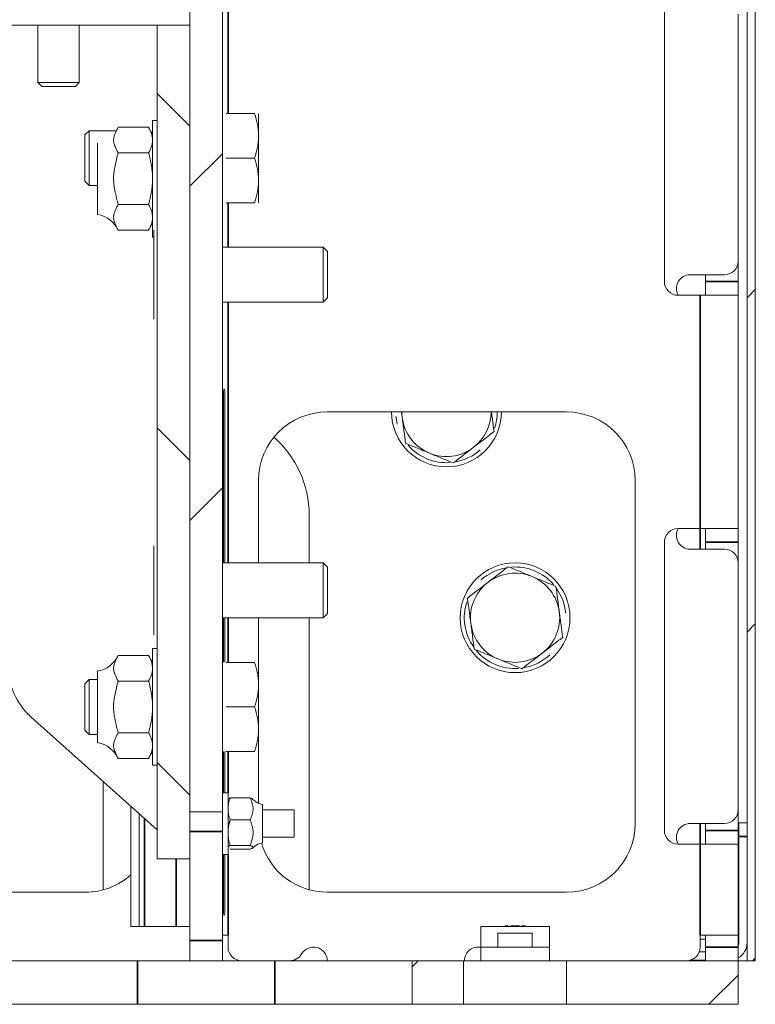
# Model space of a CAD drawing. Header units: millimetres. Extents: x 4 to 1188, y 1 to 840.
# Tile 226 of 256: x 907 to 923, y 358 to 378. Entities that reach past the tile are written whole.
import ezdxf

# ---------------------------------------------------------------- set-up
doc = ezdxf.new("R2010")
doc.units = ezdxf.units.MM
doc.layers.add('1', color=7, linetype='Continuous')

msp = doc.modelspace()

# ---------------------------------------------------------------- hatches: boundary and pattern name
at = {"layer": '1', "linetype": 'Continuous', "lineweight": 35}
h = msp.add_hatch(dxfattribs=at)
h.set_pattern_fill('ANSI31', color=154, scale=1.55, angle=-2.13e-14, style=0)
edge = h.paths.add_edge_path(flags=0)
edge.add_line((922.2959, 397.5462), (920.8244, 397.5462))
edge.add_line((920.8244, 397.5462), (920.8244, 397.7176))
edge.add_line((920.8244, 397.7176), (922.2959, 397.7176))
edge.add_arc((922.2959, 397.3605), 0.3571, 0, 90, ccw=False)
edge.add_line((922.653, 397.3605), (922.653, 358.8605))
edge.add_line((922.653, 358.8605), (922.4816, 358.8605))
edge.add_line((922.4816, 358.8605), (922.4816, 397.3605))
edge.add_arc((922.2959, 397.3605), 0.1857, 0, 90)
h = msp.add_hatch(dxfattribs=at)
h.set_pattern_fill('ANSI31', color=154, scale=1.55, angle=-2.13e-14, style=0)
h.paths.add_polyline_path([(910.8851, 361.9619), (910.8851, 384.4319), (911.5637, 384.4319), (911.5637, 361.9619)], flags=0)
h.paths.add_polyline_path([(910.8851, 394.4319), (910.8851, 396.289), (911.5637, 396.289), (911.5637, 394.4319)], flags=0)
h = msp.add_hatch(dxfattribs=at)
h.set_pattern_fill('ANSI31', color=154, scale=1.55, angle=29.9848, style=0)
h.paths.add_polyline_path([(900.3136, 378.3402), (900.3136, 379.0188), (910.8851, 379.0188), (910.8851, 378.3402)], flags=0)
h = msp.add_hatch(dxfattribs=at)
h.set_pattern_fill('ANSI31', color=154, scale=1.55, angle=89.9544, style=0)
h.paths.add_polyline_path([(910.8851, 360.983), (910.2066, 360.983), (910.2066, 378.3402), (910.8851, 378.3402)], flags=0)
h = msp.add_hatch(dxfattribs=at)
h.set_pattern_fill('ANSI31', color=154, scale=1.55, angle=-2.13e-14, style=0)
h.paths.add_polyline_path([(906.9387, 358.8605), (906.9387, 357.9533), (905.8673, 357.9533), (905.8673, 358.8605)], flags=0)
h.paths.add_polyline_path([(915.5101, 357.9533), (915.5101, 358.8605), (916.5816, 358.8605), (916.5816, 357.9533)], flags=0)
h.paths.add_polyline_path([(903.7244, 357.9533), (900.153, 357.9533), (900.153, 358.8605), (903.7244, 358.8605)], flags=0)
h.paths.add_polyline_path([(918.7244, 358.8605), (922.2959, 358.8605), (922.2959, 357.9533), (918.7244, 357.9533)], flags=0)

# ---------------------------------------------------------------- linework, layer by layer
at = {"layer": '1', "color": 154, "linetype": 'Continuous', "lineweight": 13}
for p, q in [((922.4816, 358.8605), (922.4816, 397.3605)), ((922.653, 397.3605), (922.653, 358.8605)), ((910.8851, 361.9619), (910.8851, 384.4319)), ((911.5637, 384.4319), (911.5637, 361.9619)), ((910.8851, 379.0188), (910.8851, 378.3402)), ((920.7601, 379.0033), (920.7601, 373.0033)), ((922.2959, 373.4319), (922.2959, 378.5747)), ((910.8851, 378.3402), (900.3136, 378.3402)), ((907.722, 378.3402), (907.722, 377.148)), ((908.5792, 377.148), (908.5792, 378.3402)), ((910.2066, 378.3402), (910.8851, 378.3402)), ((910.2066, 360.983), (910.2066, 378.3402)), ((910.8851, 378.3402), (910.8851, 360.983)), ((907.722, 377.148), (907.8012, 377.0688)), ((908.5792, 377.148), (907.722, 377.148)), ((908.5, 377.0688), (908.5792, 377.148)), ((908.5, 377.0688), (907.8012, 377.0688)), ((912.2308, 376.5033), (911.6395, 376.5033)), ((912.3137, 376.5033), (912.3137, 376.039)), ((910.2066, 376.3605), (910.1075, 376.3605)), ((910.1075, 376.3605), (910.1075, 374.6201)), ((908.7887, 376.1462), (908.6994, 376.0569)), ((908.6994, 376.0569), (908.6994, 375.5747)), ((909.3504, 376.1462), (908.7887, 376.1462)), ((908.7887, 375.5747), (908.7887, 376.1462)), ((909.3899, 376.2184), (910.0245, 376.2184)), ((910.1075, 376.0747), (910.0245, 376.2184)), ((908.9646, 374.4033), (908.9646, 375.889)), ((912.3137, 376.039), (912.3137, 375.1105)), ((909.3899, 375.6823), (910.0245, 375.6823)), ((908.6994, 375.5747), (908.6994, 375.0926)), ((908.7887, 375.0033), (908.7887, 375.5747)), ((912.2308, 375.5747), (911.6395, 375.5747)), ((908.6994, 375.0926), (908.7887, 375.0033)), ((912.3137, 375.1105), (912.3137, 374.6462)), ((908.7887, 375.0033), (908.9646, 375.0033)), ((910.1075, 374.6201), (910.1075, 373.9319)), ((912.2308, 374.6462), (911.6395, 374.6462)), ((909.3899, 374.6101), (910.0245, 374.6101)), ((910.0245, 374.074), (910.1075, 374.2176)), ((909.3899, 374.074), (910.0245, 374.074)), ((910.1351, 373.6105), (910.1351, 374.0747)), ((910.1075, 373.9319), (910.1351, 373.9319)), ((910.1351, 372.6819), (910.1351, 373.6105)), ((913.6601, 373.7176), (911.5638, 373.7176)), ((913.7494, 373.6283), (913.6601, 373.7176)), ((913.6601, 372.5747), (913.6601, 373.7176)), ((913.7494, 373.6283), (913.7494, 372.664)), ((922.2959, 373.0033), (922.2959, 373.4319)), ((921.2959, 373.1462), (922.0101, 373.1462)), ((921.6173, 373.1462), (921.6173, 373.0033)), ((921.6173, 372.7176), (921.6173, 373.0033)), ((922.2959, 373.0033), (922.2959, 372.7176)), ((910.1351, 372.2176), (910.1351, 372.6819)), ((911.5638, 372.5747), (913.6601, 372.5747)), ((913.6601, 372.5747), (913.7494, 372.664)), ((921.0459, 372.7176), (921.503, 372.7176)), ((921.503, 372.7176), (922.2959, 372.7176)), ((922.2959, 367.8605), (922.2959, 372.7176)), ((911.5862, 370.7176), (911.5862, 367.1461)), ((911.61, 367.1461), (911.61, 370.7176)), ((913.7423, 370.289), (918.7244, 370.289)), ((912.3137, 367.1461), (912.3137, 368.8605)), ((920.153, 368.8605), (920.153, 361.7176)), ((913.3673, 368.1462), (913.3673, 367.1461)), ((921.0459, 367.8605), (921.503, 367.8605)), ((922.2959, 367.8605), (921.503, 367.8605)), ((921.6173, 367.5747), (921.6173, 367.8605)), ((922.2959, 367.8605), (922.2959, 367.5747)), ((910.1351, 367.039), (910.1351, 367.5033)), ((920.7601, 367.5747), (920.7601, 361.5747)), ((921.6173, 367.5747), (921.6173, 367.4319)), ((922.2959, 367.1461), (922.2959, 367.5747)), ((922.0101, 367.4319), (921.2959, 367.4319)), ((910.1351, 366.1105), (910.1351, 367.039)), ((913.6601, 367.1462), (911.5638, 367.1462)), ((913.7494, 367.0569), (913.6601, 367.1462)), ((913.6601, 366.0033), (913.6601, 367.1462)), ((913.7494, 367.0569), (913.7494, 366.0926)), ((922.2959, 362.0033), (922.2959, 367.1462)), ((910.1351, 365.6462), (910.1351, 366.1105)), ((911.5638, 366.0033), (913.6601, 366.0033)), ((911.5862, 366.0032), (911.5862, 365.0748)), ((911.61, 365.0748), (911.61, 366.0032)), ((912.3137, 365.0747), (912.3137, 366.0033)), ((913.3673, 366.0033), (913.3673, 360.3392)), ((913.6601, 366.0033), (913.7494, 366.0926)), ((909.3899, 365.2184), (910.0245, 365.2184)), ((910.1075, 365.0747), (910.0245, 365.2184)), ((910.2066, 365.3605), (910.1075, 365.3605)), ((910.1075, 365.3605), (910.1075, 364.1462)), ((912.2308, 365.0747), (911.6395, 365.0747)), ((912.3137, 365.0747), (912.3137, 364.6105)), ((908.9646, 363.4033), (908.9646, 364.889)), ((908.7887, 364.7176), (908.6994, 364.6283)), ((908.6994, 364.6283), (908.6994, 364.1462)), ((908.9646, 364.7176), (908.7887, 364.7176)), ((908.7887, 364.1462), (908.7887, 364.7176)), ((909.3899, 364.6823), (910.0245, 364.6823)), ((912.3137, 364.6105), (912.3137, 363.6819)), ((908.6994, 364.1462), (908.6994, 363.664)), ((908.7887, 363.5747), (908.7887, 364.1462)), ((910.1075, 364.1462), (910.1075, 362.9319)), ((912.2308, 364.1462), (911.6395, 364.1462)), ((910.2065, 361.5893), (907.5804, 363.9355)), ((908.6994, 363.664), (908.7887, 363.5747)), ((908.7887, 363.5747), (908.9646, 363.5747)), ((909.3899, 363.6101), (910.0245, 363.6101)), ((912.3137, 363.6819), (912.3137, 363.2176)), ((910.0245, 363.074), (910.1075, 363.2176)), ((911.5862, 363.2177), (911.5862, 362.3605)), ((911.61, 362.3605), (911.61, 363.2177)), ((912.2308, 363.2176), (911.6395, 363.2176)), ((912.3137, 362.1412), (912.3137, 363.2176)), ((909.3899, 363.074), (910.0245, 363.074)), ((910.1075, 362.9319), (910.2066, 362.9319)), ((909.0816, 360.3383), (909.0816, 362.5944)), ((911.678, 362.3605), (911.5637, 362.3605)), ((911.678, 361.0747), (911.678, 362.3605)), ((912.1411, 362.2509), (911.7227, 362.2509)), ((912.3923, 362.0871), (912.3923, 362.1176)), ((909.6566, 359.5747), (909.6566, 362.0807)), ((909.828, 359.5747), (909.828, 361.9277)), ((911.5637, 361.9619), (910.8851, 361.9619)), ((911.5637, 361.9619), (911.5637, 361.5492)), ((912.3923, 361.3176), (912.3923, 362.0871)), ((913.0566, 362.0033), (912.3923, 362.0033)), ((913.0566, 362.0033), (913.0566, 361.4319)), ((922.2959, 361.5747), (922.2959, 362.0034)), ((912.1411, 361.7927), (911.7227, 361.7927)), ((921.2959, 361.7176), (922.0101, 361.7176)), ((921.6173, 361.7176), (921.6173, 361.5747)), ((922.3101, 361.4462), (922.3101, 361.7319)), ((922.3101, 361.7319), (922.4816, 361.7319)), ((911.5637, 361.5492), (911.5637, 359.2789)), ((921.6173, 361.289), (921.6173, 361.5747)), ((922.2959, 361.5747), (922.2959, 361.289)), ((912.3923, 361.4319), (913.0566, 361.4319)), ((921.503, 361.289), (921.0459, 361.289)), ((921.503, 361.289), (922.2959, 361.289)), ((922.2959, 359.3917), (922.2959, 361.289)), ((922.3101, 359.2319), (922.3101, 361.4462)), ((912.1411, 361.2594), (911.7227, 361.2594)), ((912.1411, 361.1843), (911.7227, 361.1843)), ((910.8851, 360.983), (910.2066, 360.983)), ((910.8851, 360.983), (910.8851, 359.2789)), ((911.5637, 361.0747), (911.678, 361.0747)), ((911.5862, 361.0748), (911.5862, 359.8605)), ((911.61, 359.8605), (911.61, 361.0748)), ((906.0816, 360.289), (908.7101, 360.289)), ((918.7244, 360.289), (913.7423, 360.289)), ((909.6566, 359.5747), (909.828, 359.5747)), ((909.828, 359.5747), (909.9423, 359.5747)), ((909.9423, 359.5747), (910.5994, 359.5747)), ((910.8851, 359.5747), (910.5994, 359.5747)), ((916.9387, 359.5747), (918.3673, 359.5747)), ((916.9387, 359.1462), (916.9387, 359.5747)), ((917.5063, 359.5747), (917.5037, 359.593)), ((917.6222, 359.5768), (917.6217, 359.593)), ((917.7997, 359.5747), (917.8023, 359.593)), ((918.3673, 359.1462), (918.3673, 359.5747)), ((910.8851, 358.8605), (910.8851, 359.2789)), ((911.5637, 359.3917), (911.678, 359.3917)), ((911.5637, 359.2789), (911.5637, 358.8605)), ((911.678, 359.1462), (911.678, 359.3917)), ((917.2959, 359.4319), (918.0101, 359.4319)), ((917.2959, 359.1462), (917.2959, 359.4319)), ((918.0101, 359.4319), (918.0101, 359.1462)), ((921.503, 359.1462), (921.503, 359.3917)), ((922.2959, 359.3917), (921.503, 359.3917)), ((921.6173, 359.3065), (921.503, 359.3065)), ((921.6173, 359.1462), (921.6173, 359.3917)), ((922.2959, 359.1462), (922.2959, 359.3917)), ((916.9387, 359.1462), (918.3673, 359.1462)), ((916.9387, 358.8605), (916.9387, 359.1462)), ((918.3673, 358.8605), (918.3673, 359.1462)), ((921.6173, 359.0462), (921.4849, 359.0462)), ((921.6173, 358.8605), (921.6173, 359.1462)), ((922.2959, 359.1462), (922.2959, 358.8605)), ((909.7959, 358.8605), (906.9387, 358.8605)), ((912.653, 358.8605), (909.7959, 358.8605)), ((915.5101, 358.8605), (912.653, 358.8605)), ((915.5101, 357.9533), (915.5101, 358.8605)), ((915.5101, 358.8605), (916.5816, 358.8605)), ((916.5816, 358.8605), (916.5816, 357.9533)), ((918.7244, 358.8605), (916.5816, 358.8605)), ((918.7244, 358.8605), (922.2959, 358.8605)), ((918.7244, 357.9533), (918.7244, 358.8605)), ((921.6173, 358.8747), (921.3065, 358.8747)), ((922.2959, 358.8605), (922.2959, 357.9533)), ((922.4816, 358.8605), (922.2959, 358.8605)), ((922.653, 358.8605), (922.4816, 358.8605)), ((909.7959, 357.9533), (906.9387, 357.9533)), ((912.653, 357.9533), (909.7959, 357.9533)), ((915.5101, 357.9533), (912.653, 357.9533)), ((916.5816, 357.9533), (915.5101, 357.9533)), ((918.7244, 357.9533), (916.5816, 357.9533)), ((922.2959, 357.9533), (918.7244, 357.9533))]:
    msp.add_line(p, q, dxfattribs=at)
at = {"layer": '1', "color": 154, "linetype": 'Continuous', "lineweight": 35}
for p, q in [((911.678, 391.8887), (911.678, 376.5031)), ((911.678, 374.6463), (911.678, 373.7179)), ((921.6173, 373.0033), (922.2959, 373.0033)), ((911.678, 372.575), (911.678, 367.1467)), ((921.503, 367.8605), (921.503, 372.7176)), ((921.503, 367.8605), (921.503, 367.4318)), ((922.2959, 367.5747), (921.6173, 367.5747)), ((911.678, 366.0037), (911.678, 365.0748)), ((911.678, 363.218), (911.678, 362.3609)), ((909.9423, 359.5747), (909.9423, 361.8259)), ((921.503, 361.7176), (921.503, 361.2892)), ((911.5637, 361.5492), (910.8851, 361.5492)), ((921.6173, 361.5747), (922.2959, 361.5747)), ((921.503, 359.3917), (921.503, 361.289)), ((922.4816, 361.4462), (922.3101, 361.4462)), ((910.5994, 360.9832), (910.5994, 359.5747)), ((911.678, 361.0748), (911.678, 359.3917)), ((910.8851, 359.2789), (911.5637, 359.2789)), ((921.6173, 359.1462), (922.2959, 359.1462)), ((909.7959, 357.9533), (909.7959, 358.8605)), ((912.653, 357.9533), (912.653, 358.8605))]:
    msp.add_line(p, q, dxfattribs=at)
at = {"layer": '1', "color": 154, "linetype": 'Continuous', "lineweight": 13}
msp.add_circle((917.653, 366.0033), 1.1429, dxfattribs=at)
for centre, radius, start, end in [((908.8623, 373.8319), 0.5805, 23.72301, 79.84491), ((922.0101, 373.4319), 0.2857, 270, 0), ((921.0459, 373.0033), 0.2857, 180, 270), ((921.2959, 372.8605), 0.2857, 90, 209.99766), ((913.7423, 368.8605), 1.4286, 90, 180), ((916.2244, 370.289), 1.1429, 180, 0), ((916.2244, 370.289), 1.0571, 185, 193.79922), ((916.2244, 370.289), 0.9286, 179.99922, 187.55172), ((916.2244, 370.289), 0.9286, 187.55172, 247.55172), ((916.2244, 370.289), 0.9286, 307.55172, 359.99922), ((916.2244, 370.289), 1.0571, 341.18203, 360), ((918.7244, 368.8605), 1.4286, 0, 90), ((911.2244, 368.1462), 2.1429, 0, 48.97125), ((916.2244, 370.289), 1.0571, 220.97344, 274.00391), ((916.2244, 370.289), 0.9286, 247.55172, 307.55172), ((916.2244, 370.289), 1.0571, 279.82812, 311.77109), ((921.0459, 367.5747), 0.2857, 90, 180), ((921.2959, 367.7176), 0.2857, 150.00234, 270), ((922.0101, 367.1462), 0.2857, 0, 90), ((917.653, 366.0033), 1.0571, 99.82812, 131.77109), ((917.653, 366.0033), 1.0571, 40.97344, 94.00391), ((917.653, 366.0033), 0.9286, 67.55172, 127.55172), ((917.653, 366.0033), 0.9286, 7.55172, 67.55172), ((917.653, 366.0033), 0.9286, 127.55172, 187.55172), ((917.653, 366.0033), 1.0571, 5, 35.50469), ((917.653, 366.0033), 1.0571, 161.18203, 215.44844), ((917.653, 366.0033), 0.9286, 307.55172, 7.55172), ((917.653, 366.0033), 0.9286, 187.55172, 247.55172), ((908.8623, 365.4605), 0.5805, 280.15509, 335.3791), ((917.653, 366.0033), 1.0571, 219.92187, 273.89297), ((917.653, 366.0033), 0.9286, 247.55172, 307.55172), ((917.653, 366.0033), 1.0571, 280.54844, 313.24063), ((908.5321, 365.0008), 1.4286, 180, 228.22332), ((908.8623, 362.8319), 0.5805, 23.72301, 79.84491), ((912.4563, 362.4747), 0.3628, 222.92077, 259.84491), ((922.0101, 362.0033), 0.2857, 270, 0), ((918.7244, 361.7176), 1.4286, 270, 0), ((921.2959, 361.4319), 0.2857, 90, 209.99766), ((921.0459, 361.5747), 0.2857, 180, 270), ((912.4563, 360.9605), 0.3628, 100.15509, 136.6412), ((913.7423, 361.7176), 1.4286, 196.43766, 270), ((908.7101, 361.7176), 1.4286, 270, 311.49141), ((917.653, 358.4752), 1.1281, 100.00094, 102.72697), ((917.653, 358.4752), 1.1281, 77.07733, 79.99906), ((911.9637, 359.1462), 0.2857, 180, 270), ((913.4566, 358.8605), 0.2857, 0, 150), ((916.8851, 358.8605), 0.2857, 79.19531, 180), ((921.2173, 359.1462), 0.2857, 270, 0), ((922.1244, 359.2319), 0.1857, 337.37906, 0), ((922.1244, 359.2319), 0.3571, 298.68609, 0), ((912.9617, 359.1462), 0.2857, 270, 330)]:
    msp.add_arc(centre, radius, start, end, dxfattribs=at)
for centre, major_axis, ratio, start_param, end_param in [((917.661, 358.4762), (0.1405, -1.1193), 0.5439479, 3.1691735, 3.2777879), ((917.6582, 358.4762), (0.2129, -1.1078), 0.832583, 3.078709, 3.1288536), ((917.6478, 358.4762), (0.2129, 1.1078), 0.832583, 0.2544159, 0.3630303), ((917.661, 358.4762), (0.1405, -1.1193), 0.5439479, 2.9274966, 2.9776413), ((917.645, 358.4762), (0.1405, 1.1193), 0.5439479, 0.1639514, 0.2634129), ((917.6582, 358.4762), (0.2129, -1.1078), 0.832583, 2.7785623, 2.8871767), ((917.6478, 358.4762), (0.2129, 1.1078), 0.832583, 6.2374546, 6.346069)]:
    msp.add_ellipse(centre, major_axis=major_axis, ratio=ratio, start_param=start_param, end_param=end_param, dxfattribs=at)
for points, knots in [([(912.3137, 376.039), (912.3137, 376.0489), (912.3136, 376.0588), (912.3131, 376.0785), (912.3127, 376.0884), (912.3113, 376.118), (912.3099, 376.1376), (912.3042, 376.1963), (912.2985, 376.2352), (912.2769, 376.3512), (912.256, 376.4276), (912.2308, 376.5033)], [0, 0, 0, 0, 0.0625, 0.0625, 0.125, 0.125, 0.25, 0.25, 0.5, 0.5, 1, 1, 1, 1]), ([(909.3899, 376.2184), (909.3798, 376.1965), (909.369, 376.1745), (909.3478, 376.1307), (909.3373, 376.1088), (909.3189, 376.0648), (909.3109, 376.0428), (909.3025, 376.0095), (909.3003, 375.9984), (909.2972, 375.9761), (909.2963, 375.9649), (909.296, 375.9425), (909.2966, 375.9312), (909.2992, 375.9086), (909.3012, 375.8973), (909.3065, 375.8746), (909.3098, 375.8632), (909.3156, 375.8461), (909.3176, 375.8404), (909.3219, 375.829), (909.3242, 375.8233), (909.3359, 375.7949), (909.3466, 375.7724), (909.3684, 375.7274), (909.3796, 375.7049), (909.3899, 375.6823)], [0, 0, 0, 0, 0.125, 0.125, 0.25, 0.25, 0.375, 0.375, 0.4375, 0.4375, 0.5, 0.5, 0.5625, 0.5625, 0.625, 0.625, 0.6875, 0.6875, 0.71875, 0.71875, 0.75, 0.75, 0.875, 0.875, 1, 1, 1, 1]), ([(910.0245, 376.2184), (910.0499, 376.1745), (910.0707, 376.1304), (910.0924, 376.0634), (910.098, 376.041), (910.1055, 375.9959), (910.1075, 375.9732), (910.1075, 375.9503)], [0, 0, 0, 0, 0.5, 0.5, 0.75, 0.75, 1, 1, 1, 1]), ([(910.1075, 375.9503), (910.1075, 375.9447), (910.1074, 375.939), (910.1069, 375.9276), (910.1065, 375.9218), (910.1051, 375.9048), (910.1036, 375.8934), (910.0979, 375.8595), (910.0923, 375.8371), (910.0706, 375.7701), (910.0498, 375.726), (910.0245, 375.6823)], [0, 0, 0, 0, 0.0625, 0.0625, 0.125, 0.125, 0.25, 0.25, 0.5, 0.5, 1, 1, 1, 1]), ([(912.2308, 375.5747), (912.2561, 375.6507), (912.277, 375.7272), (912.2986, 375.8432), (912.3042, 375.882), (912.3118, 375.9602), (912.3137, 375.9995), (912.3137, 376.039)], [0, 0, 0, 0, 0.5, 0.5, 0.75, 0.75, 1, 1, 1, 1]), ([(909.3899, 375.6823), (909.3795, 375.6368), (909.3683, 375.5914), (909.3463, 375.5007), (909.3355, 375.4553), (909.3214, 375.3868), (909.3171, 375.3639), (909.3095, 375.318), (909.3062, 375.295), (909.3009, 375.2487), (909.2989, 375.2255), (909.297, 375.1905), (909.2966, 375.1788), (909.2962, 375.1612), (909.2961, 375.1546), (909.2961, 375.1478), (909.2961, 375.1469), (909.2961, 375.1465), (909.2961, 375.1463), (909.2961, 375.1458), (909.2961, 375.1441), (909.2961, 375.1395), (909.2964, 375.1131), (909.2975, 375.0882), (909.3008, 375.044), (909.3031, 375.022), (909.3118, 374.9563), (909.3197, 374.9128), (909.3335, 374.8477), (909.3384, 374.8261), (909.3484, 374.7828), (909.3537, 374.7612), (909.3694, 374.6965), (909.38, 374.6533), (909.3899, 374.6101)], [0, 0, 0, 0, 0.125, 0.125, 0.25, 0.25, 0.3125, 0.3125, 0.375, 0.375, 0.4375, 0.4375, 0.46875, 0.46875, 0.484375, 0.4863281, 0.4868164, 0.4868164, 0.4873047, 0.4873047, 0.4882813, 0.4921875, 0.5, 0.5625, 0.5625, 0.625, 0.625, 0.75, 0.75, 0.8125, 0.8125, 0.875, 0.875, 1, 1, 1, 1]), ([(910.0245, 375.6823), (910.0371, 375.6389), (910.0485, 375.5953), (910.0688, 375.5074), (910.0777, 375.463), (910.0922, 375.3736), (910.0979, 375.3285), (910.1027, 375.2714), (910.1035, 375.26), (910.105, 375.2372), (910.1056, 375.2258), (910.107, 375.1916), (910.1075, 375.1689), (910.1075, 375.1462)], [0, 0, 0, 0, 0.25, 0.25, 0.5, 0.5, 0.75, 0.75, 0.8125, 0.8125, 0.875, 0.875, 1, 1, 1, 1]), ([(912.3137, 375.1105), (912.3137, 375.1203), (912.3136, 375.1302), (912.3131, 375.1499), (912.3127, 375.1598), (912.3113, 375.1894), (912.3099, 375.209), (912.3042, 375.2677), (912.2985, 375.3066), (912.2769, 375.4226), (912.256, 375.499), (912.2308, 375.5747)], [0, 0, 0, 0, 0.0625, 0.0625, 0.125, 0.125, 0.25, 0.25, 0.5, 0.5, 1, 1, 1, 1]), ([(910.1075, 375.1462), (910.1075, 375.1008), (910.1056, 375.0556), (910.098, 374.9656), (910.0925, 374.9207), (910.078, 374.8313), (910.0692, 374.7868), (910.0564, 374.7312), (910.0538, 374.7201), (910.0483, 374.6979), (910.0455, 374.6869), (910.0369, 374.6538), (910.0308, 374.6319), (910.0245, 374.6101)], [0, 0, 0, 0, 0.25, 0.25, 0.5, 0.5, 0.75, 0.75, 0.8125, 0.8125, 0.875, 0.875, 1, 1, 1, 1]), ([(912.2308, 374.6462), (912.2561, 374.7221), (912.277, 374.7986), (912.2986, 374.9146), (912.3042, 374.9534), (912.3118, 375.0316), (912.3137, 375.0709), (912.3137, 375.1105)], [0, 0, 0, 0, 0.5, 0.5, 0.75, 0.75, 1, 1, 1, 1]), ([(909.3899, 374.6101), (909.3798, 374.5881), (909.369, 374.5662), (909.3478, 374.5224), (909.3373, 374.5004), (909.3189, 374.4565), (909.3109, 374.4344), (909.3025, 374.4012), (909.3003, 374.3901), (909.2972, 374.3678), (909.2963, 374.3566), (909.296, 374.3341), (909.2966, 374.3229), (909.2992, 374.3003), (909.3012, 374.289), (909.3065, 374.2663), (909.3098, 374.2549), (909.3156, 374.2378), (909.3176, 374.2321), (909.3219, 374.2207), (909.3242, 374.215), (909.3359, 374.1866), (909.3466, 374.1641), (909.3684, 374.119), (909.3796, 374.0965), (909.3899, 374.074)], [0, 0, 0, 0, 0.125, 0.125, 0.25, 0.25, 0.375, 0.375, 0.4375, 0.4375, 0.5, 0.5, 0.5625, 0.5625, 0.625, 0.625, 0.6875, 0.6875, 0.71875, 0.71875, 0.75, 0.75, 0.875, 0.875, 1, 1, 1, 1]), ([(910.0245, 374.6101), (910.0499, 374.5662), (910.0707, 374.522), (910.0924, 374.4551), (910.098, 374.4327), (910.1055, 374.3875), (910.1075, 374.3648), (910.1075, 374.342)], [0, 0, 0, 0, 0.5, 0.5, 0.75, 0.75, 1, 1, 1, 1]), ([(910.1075, 374.342), (910.1075, 374.3363), (910.1074, 374.3306), (910.1069, 374.3192), (910.1065, 374.3135), (910.1051, 374.2964), (910.1036, 374.2851), (910.0979, 374.2512), (910.0923, 374.2288), (910.0706, 374.1618), (910.0498, 374.1177), (910.0245, 374.074)], [0, 0, 0, 0, 0.0625, 0.0625, 0.125, 0.125, 0.25, 0.25, 0.5, 0.5, 1, 1, 1, 1]), ([(915.3039, 370.167), (915.3024, 370.1783), (915.3009, 370.1896), (915.2979, 370.2122), (915.2964, 370.2235), (915.2925, 370.2532), (915.2901, 370.2715), (915.2876, 370.2898)], [0, 0, 0, 0, 0.2754821, 0.2754821, 0.5509642, 0.5509642, 1, 1, 1, 1]), ([(915.3744, 369.6355), (915.3628, 369.7225), (915.3512, 369.8101), (915.3336, 369.9428), (915.3277, 369.9873), (915.3159, 370.0767), (915.3099, 370.1217), (915.3039, 370.167)], [0, 0, 0, 0, 0.5, 0.5, 0.75, 0.75, 1, 1, 1, 1]), ([(917.1612, 370.2883), (917.1618, 370.2841), (917.1623, 370.28), (917.1688, 370.231), (917.1747, 370.1865), (917.1923, 370.0538), (917.2039, 369.9663), (917.2154, 369.8796)], [0, 0, 0, 0, 0.0299111, 0.0299111, 0.3532741, 0.3532741, 1, 1, 1, 1]), ([(917.2154, 369.8796), (917.1459, 369.8262), (917.0758, 369.7723), (916.9697, 369.6907), (916.9341, 369.6634), (916.8626, 369.6084), (916.8266, 369.5807), (916.7904, 369.5529)], [0, 0, 0, 0, 0.5, 0.5, 0.75, 0.75, 1, 1, 1, 1]), ([(915.8699, 369.4308), (915.8279, 369.4481), (915.7862, 369.4654), (915.7029, 369.4998), (915.6615, 369.5169), (915.5789, 369.5511), (915.5377, 369.5681), (915.4864, 369.5893), (915.4761, 369.5935), (915.4556, 369.602), (915.4454, 369.6062), (915.4148, 369.6188), (915.3945, 369.6272), (915.3744, 369.6355)], [0, 0, 0, 0, 0.25, 0.25, 0.5, 0.5, 0.75, 0.75, 0.8125, 0.8125, 0.875, 0.875, 1, 1, 1, 1]), ([(916.7904, 369.5529), (916.7814, 369.5459), (916.7723, 369.539), (916.7542, 369.5251), (916.7452, 369.5181), (916.7181, 369.4973), (916.7001, 369.4835), (916.6464, 369.4422), (916.6108, 369.4148), (916.5046, 369.3332), (916.4347, 369.2794), (916.3653, 369.2261)], [0, 0, 0, 0, 0.0625, 0.0625, 0.125, 0.125, 0.25, 0.25, 0.5, 0.5, 1, 1, 1, 1]), ([(916.3653, 369.2261), (916.3253, 369.2427), (916.2849, 369.2593), (916.2037, 369.2929), (916.1627, 369.3098), (916.0801, 369.344), (916.0384, 369.3612), (915.9857, 369.383), (915.9751, 369.3873), (915.954, 369.3961), (915.9435, 369.4004), (915.9119, 369.4135), (915.8908, 369.4222), (915.8699, 369.4308)], [0, 0, 0, 0, 0.25, 0.25, 0.5, 0.5, 0.75, 0.75, 0.8125, 0.8125, 0.875, 0.875, 1, 1, 1, 1]), ([(917.0871, 366.7395), (917.0961, 366.7464), (917.1051, 366.7534), (917.1232, 366.7673), (917.1322, 366.7742), (917.1593, 366.795), (917.1773, 366.8089), (917.231, 366.8502), (917.2666, 366.8775), (917.3728, 366.9592), (917.4427, 367.0129), (917.5121, 367.0662)], [0, 0, 0, 0, 0.0625, 0.0625, 0.125, 0.125, 0.25, 0.25, 0.5, 0.5, 1, 1, 1, 1]), ([(917.5121, 367.0662), (917.5323, 367.0579), (917.5525, 367.0495), (917.5831, 367.0369), (917.5933, 367.0327), (917.6138, 367.0242), (917.6241, 367.02), (917.6754, 366.9988), (917.7166, 366.9818), (917.7992, 366.9476), (917.8407, 366.9305), (917.9239, 366.8961), (917.9656, 366.8789), (918.0076, 366.8615)], [0, 0, 0, 0, 0.125, 0.125, 0.1875, 0.1875, 0.25, 0.25, 0.5, 0.5, 0.75, 0.75, 1, 1, 1, 1]), ([(918.0076, 366.8615), (918.0286, 366.8529), (918.0496, 366.8442), (918.0812, 366.8311), (918.0917, 366.8268), (918.1128, 366.818), (918.1234, 366.8137), (918.1761, 366.7919), (918.2178, 366.7747), (918.3004, 366.7405), (918.3414, 366.7236), (918.4227, 366.69), (918.463, 366.6734), (918.5031, 366.6568)], [0, 0, 0, 0, 0.125, 0.125, 0.1875, 0.1875, 0.25, 0.25, 0.5, 0.5, 0.75, 0.75, 1, 1, 1, 1]), ([(916.662, 366.4127), (916.7316, 366.4662), (916.8016, 366.52), (916.9077, 366.6016), (916.9433, 366.629), (917.0149, 366.684), (917.0509, 366.7117), (917.0871, 366.7395)], [0, 0, 0, 0, 0.5, 0.5, 0.75, 0.75, 1, 1, 1, 1]), ([(918.5031, 366.6568), (918.5146, 366.5699), (918.5262, 366.4823), (918.5438, 366.3496), (918.5497, 366.3051), (918.5616, 366.2156), (918.5675, 366.1706), (918.5735, 366.1254)], [0, 0, 0, 0, 0.5, 0.5, 0.75, 0.75, 1, 1, 1, 1]), ([(916.7325, 365.8813), (916.731, 365.8926), (916.7295, 365.9039), (916.7265, 365.9265), (916.725, 365.9378), (916.7205, 365.9716), (916.7175, 365.9941), (916.7086, 366.0613), (916.7027, 366.1058), (916.6851, 366.2386), (916.6735, 366.326), (916.662, 366.4127)], [0, 0, 0, 0, 0.0625, 0.0625, 0.125, 0.125, 0.25, 0.25, 0.5, 0.5, 1, 1, 1, 1]), ([(918.5735, 366.1254), (918.575, 366.1141), (918.5765, 366.1028), (918.5795, 366.0802), (918.581, 366.0689), (918.5855, 366.035), (918.5885, 366.0125), (918.5974, 365.9453), (918.6033, 365.9008), (918.6209, 365.7681), (918.6325, 365.6806), (918.644, 365.5939)], [0, 0, 0, 0, 0.0625, 0.0625, 0.125, 0.125, 0.25, 0.25, 0.5, 0.5, 1, 1, 1, 1]), ([(916.8029, 365.3498), (916.7914, 365.4368), (916.7798, 365.5243), (916.7622, 365.6571), (916.7563, 365.7016), (916.7444, 365.791), (916.7385, 365.836), (916.7325, 365.8813)], [0, 0, 0, 0, 0.5, 0.5, 0.75, 0.75, 1, 1, 1, 1]), ([(918.644, 365.5939), (918.5744, 365.5404), (918.5044, 365.4866), (918.3983, 365.405), (918.3627, 365.3776), (918.2911, 365.3226), (918.2551, 365.295), (918.2189, 365.2671)], [0, 0, 0, 0, 0.5, 0.5, 0.75, 0.75, 1, 1, 1, 1]), ([(909.3899, 365.2184), (909.3798, 365.1965), (909.369, 365.1745), (909.3478, 365.1307), (909.3373, 365.1088), (909.3189, 365.0648), (909.3109, 365.0428), (909.3025, 365.0095), (909.3003, 364.9984), (909.2972, 364.9761), (909.2963, 364.9649), (909.296, 364.9425), (909.2966, 364.9312), (909.2992, 364.9086), (909.3012, 364.8973), (909.3065, 364.8746), (909.3098, 364.8632), (909.3156, 364.8461), (909.3176, 364.8404), (909.3219, 364.829), (909.3242, 364.8233), (909.3359, 364.7949), (909.3466, 364.7724), (909.3684, 364.7274), (909.3796, 364.7049), (909.3899, 364.6823)], [0, 0, 0, 0, 0.125, 0.125, 0.25, 0.25, 0.375, 0.375, 0.4375, 0.4375, 0.5, 0.5, 0.5625, 0.5625, 0.625, 0.625, 0.6875, 0.6875, 0.71875, 0.71875, 0.75, 0.75, 0.875, 0.875, 1, 1, 1, 1]), ([(910.0245, 365.2184), (910.0499, 365.1745), (910.0707, 365.1304), (910.0924, 365.0634), (910.098, 365.041), (910.1055, 364.9959), (910.1075, 364.9732), (910.1075, 364.9503)], [0, 0, 0, 0, 0.5, 0.5, 0.75, 0.75, 1, 1, 1, 1]), ([(917.2984, 365.1451), (917.2565, 365.1624), (917.2147, 365.1797), (917.1315, 365.2141), (917.0901, 365.2312), (917.0074, 365.2653), (916.9662, 365.2824), (916.9149, 365.3036), (916.9047, 365.3078), (916.8842, 365.3163), (916.874, 365.3205), (916.8434, 365.3331), (916.8231, 365.3415), (916.8029, 365.3498)], [0, 0, 0, 0, 0.25, 0.25, 0.5, 0.5, 0.75, 0.75, 0.8125, 0.8125, 0.875, 0.875, 1, 1, 1, 1]), ([(918.2189, 365.2671), (918.2099, 365.2602), (918.2009, 365.2533), (918.1828, 365.2394), (918.1738, 365.2324), (918.1467, 365.2116), (918.1287, 365.1978), (918.075, 365.1565), (918.0394, 365.1291), (917.9332, 365.0475), (917.8633, 364.9937), (917.7939, 364.9404)], [0, 0, 0, 0, 0.0625, 0.0625, 0.125, 0.125, 0.25, 0.25, 0.5, 0.5, 1, 1, 1, 1]), ([(912.3137, 364.6105), (912.3137, 364.6203), (912.3136, 364.6302), (912.3131, 364.6499), (912.3127, 364.6598), (912.3113, 364.6894), (912.3099, 364.709), (912.3042, 364.7677), (912.2985, 364.8066), (912.2769, 364.9226), (912.256, 364.999), (912.2308, 365.0747)], [0, 0, 0, 0, 0.0625, 0.0625, 0.125, 0.125, 0.25, 0.25, 0.5, 0.5, 1, 1, 1, 1]), ([(917.7939, 364.9404), (917.7538, 364.957), (917.7135, 364.9736), (917.6322, 365.0072), (917.5913, 365.0241), (917.5086, 365.0583), (917.4669, 365.0755), (917.4142, 365.0973), (917.4037, 365.1016), (917.3826, 365.1103), (917.372, 365.1147), (917.3404, 365.1278), (917.3194, 365.1364), (917.2984, 365.1451)], [0, 0, 0, 0, 0.25, 0.25, 0.5, 0.5, 0.75, 0.75, 0.8125, 0.8125, 0.875, 0.875, 1, 1, 1, 1]), ([(910.1075, 364.9503), (910.1075, 364.9447), (910.1074, 364.939), (910.1069, 364.9276), (910.1065, 364.9218), (910.1051, 364.9048), (910.1036, 364.8934), (910.0979, 364.8595), (910.0923, 364.8371), (910.0706, 364.7701), (910.0498, 364.726), (910.0245, 364.6823)], [0, 0, 0, 0, 0.0625, 0.0625, 0.125, 0.125, 0.25, 0.25, 0.5, 0.5, 1, 1, 1, 1]), ([(909.3899, 364.6823), (909.3795, 364.6368), (909.3683, 364.5914), (909.3463, 364.5007), (909.3355, 364.4552), (909.3214, 364.3868), (909.3171, 364.3639), (909.3095, 364.318), (909.3062, 364.295), (909.3009, 364.2487), (909.2989, 364.2255), (909.297, 364.1905), (909.2966, 364.1788), (909.2962, 364.1612), (909.2961, 364.1546), (909.2961, 364.1478), (909.2961, 364.1469), (909.2961, 364.1465), (909.2961, 364.1463), (909.2961, 364.1458), (909.2961, 364.1441), (909.2961, 364.1395), (909.2964, 364.1131), (909.2975, 364.0882), (909.3008, 364.044), (909.3031, 364.022), (909.3118, 363.9563), (909.3197, 363.9128), (909.3335, 363.8477), (909.3384, 363.8261), (909.3484, 363.7828), (909.3537, 363.7612), (909.3694, 363.6965), (909.38, 363.6533), (909.3899, 363.6101)], [0, 0, 0, 0, 0.125, 0.125, 0.25, 0.25, 0.3125, 0.3125, 0.375, 0.375, 0.4375, 0.4375, 0.46875, 0.46875, 0.484375, 0.4863281, 0.4868164, 0.4868164, 0.4873047, 0.4873047, 0.4882813, 0.4921875, 0.5, 0.5625, 0.5625, 0.625, 0.625, 0.75, 0.75, 0.8125, 0.8125, 0.875, 0.875, 1, 1, 1, 1]), ([(910.0245, 364.6823), (910.0371, 364.6389), (910.0485, 364.5953), (910.0688, 364.5074), (910.0777, 364.463), (910.0922, 364.3736), (910.0979, 364.3285), (910.1027, 364.2714), (910.1035, 364.26), (910.105, 364.2372), (910.1056, 364.2258), (910.107, 364.1916), (910.1075, 364.1689), (910.1075, 364.1462)], [0, 0, 0, 0, 0.25, 0.25, 0.5, 0.5, 0.75, 0.75, 0.8125, 0.8125, 0.875, 0.875, 1, 1, 1, 1]), ([(912.2308, 364.1462), (912.2561, 364.2221), (912.277, 364.2986), (912.2986, 364.4146), (912.3042, 364.4534), (912.3118, 364.5316), (912.3137, 364.5709), (912.3137, 364.6105)], [0, 0, 0, 0, 0.5, 0.5, 0.75, 0.75, 1, 1, 1, 1]), ([(910.1075, 364.1462), (910.1075, 364.1008), (910.1056, 364.0556), (910.098, 363.9656), (910.0925, 363.9207), (910.078, 363.8313), (910.0692, 363.7868), (910.0564, 363.7312), (910.0538, 363.7201), (910.0483, 363.6979), (910.0455, 363.6869), (910.0369, 363.6538), (910.0308, 363.6319), (910.0245, 363.6101)], [0, 0, 0, 0, 0.25, 0.25, 0.5, 0.5, 0.75, 0.75, 0.8125, 0.8125, 0.875, 0.875, 1, 1, 1, 1]), ([(912.3137, 363.6819), (912.3137, 363.6917), (912.3136, 363.7016), (912.3131, 363.7214), (912.3127, 363.7312), (912.3113, 363.7608), (912.3099, 363.7804), (912.3042, 363.8392), (912.2985, 363.8781), (912.2769, 363.994), (912.256, 364.0704), (912.2308, 364.1462)], [0, 0, 0, 0, 0.0625, 0.0625, 0.125, 0.125, 0.25, 0.25, 0.5, 0.5, 1, 1, 1, 1]), ([(909.3899, 363.6101), (909.3798, 363.5881), (909.369, 363.5662), (909.3478, 363.5224), (909.3373, 363.5004), (909.3189, 363.4565), (909.3109, 363.4344), (909.3025, 363.4012), (909.3003, 363.3901), (909.2972, 363.3678), (909.2963, 363.3566), (909.296, 363.3341), (909.2966, 363.3229), (909.2992, 363.3003), (909.3012, 363.289), (909.3065, 363.2663), (909.3098, 363.2549), (909.3156, 363.2378), (909.3176, 363.2321), (909.3219, 363.2207), (909.3242, 363.215), (909.3359, 363.1866), (909.3466, 363.1641), (909.3684, 363.119), (909.3796, 363.0965), (909.3899, 363.074)], [0, 0, 0, 0, 0.125, 0.125, 0.25, 0.25, 0.375, 0.375, 0.4375, 0.4375, 0.5, 0.5, 0.5625, 0.5625, 0.625, 0.625, 0.6875, 0.6875, 0.71875, 0.71875, 0.75, 0.75, 0.875, 0.875, 1, 1, 1, 1]), ([(910.0245, 363.6101), (910.0499, 363.5662), (910.0707, 363.522), (910.0924, 363.4551), (910.098, 363.4327), (910.1055, 363.3875), (910.1075, 363.3648), (910.1075, 363.342)], [0, 0, 0, 0, 0.5, 0.5, 0.75, 0.75, 1, 1, 1, 1]), ([(912.2308, 363.2176), (912.2561, 363.2936), (912.277, 363.3701), (912.2986, 363.486), (912.3042, 363.5249), (912.3118, 363.603), (912.3137, 363.6423), (912.3137, 363.6819)], [0, 0, 0, 0, 0.5, 0.5, 0.75, 0.75, 1, 1, 1, 1]), ([(910.1075, 363.342), (910.1075, 363.3363), (910.1074, 363.3306), (910.1069, 363.3192), (910.1065, 363.3135), (910.1051, 363.2964), (910.1036, 363.2851), (910.0979, 363.2512), (910.0923, 363.2288), (910.0706, 363.1618), (910.0498, 363.1177), (910.0245, 363.074)], [0, 0, 0, 0, 0.0625, 0.0625, 0.125, 0.125, 0.25, 0.25, 0.5, 0.5, 1, 1, 1, 1]), ([(911.678, 362.0218), (911.678, 362.0316), (911.6783, 362.0413), (911.6793, 362.0608), (911.6801, 362.0705), (911.6831, 362.0994), (911.6862, 362.1186), (911.6978, 362.1758), (911.7091, 362.2135), (911.7227, 362.2509)], [0, 0, 0, 0, 0.125, 0.125, 0.25, 0.25, 0.5, 0.5, 1, 1, 1, 1]), ([(911.7227, 362.2509), (911.709, 362.2448), (911.6978, 362.2386), (911.6861, 362.2292), (911.6831, 362.2261), (911.6791, 362.2197), (911.678, 362.2166), (911.678, 362.2134)], [0, 0, 0, 0, 0.5, 0.5, 0.75, 0.75, 1, 1, 1, 1]), ([(912.1411, 362.2509), (912.1479, 362.2478), (912.1549, 362.2448), (912.1684, 362.2386), (912.175, 362.2355), (912.1865, 362.2293), (912.1914, 362.2262), (912.1952, 362.2227), (912.1956, 362.2224), (912.1959, 362.222)], [0, 0, 0, 0, 0.3222558, 0.3222558, 0.6445116, 0.6445116, 0.9667674, 0.9667674, 1, 1, 1, 1]), ([(912.1411, 361.7927), (912.1479, 361.8115), (912.1549, 361.8303), (912.1684, 361.8678), (912.175, 361.8866), (912.1865, 361.9245), (912.1914, 361.9436), (912.1966, 361.9726), (912.198, 361.9823), (912.1998, 362.0018), (912.2003, 362.0117), (912.2003, 362.0241), (912.2003, 362.0266), (912.2001, 362.0316), (912.1999, 362.039), (912.1994, 362.0464), (912.198, 362.0611), (912.1967, 362.0708), (912.1915, 362.0999), (912.1866, 362.119), (912.1751, 362.1569), (912.1685, 362.1757), (912.1549, 362.2133), (912.1479, 362.2321), (912.1411, 362.2509)], [0, 0, 0, 0, 0.125, 0.125, 0.25, 0.25, 0.375, 0.375, 0.4375, 0.4375, 0.5, 0.5, 0.515625, 0.515625, 0.53125, 0.5625, 0.5625, 0.625, 0.625, 0.75, 0.75, 0.875, 0.875, 1, 1, 1, 1]), ([(911.7227, 361.7927), (911.709, 361.8302), (911.6978, 361.868), (911.6861, 361.9252), (911.6831, 361.9444), (911.6791, 361.9829), (911.678, 362.0023), (911.678, 362.0218)], [0, 0, 0, 0, 0.5, 0.5, 0.75, 0.75, 1, 1, 1, 1]), ([(911.678, 361.5261), (911.678, 361.5486), (911.679, 361.5711), (911.6831, 361.6159), (911.6861, 361.6382), (911.6939, 361.6827), (911.6986, 361.7049), (911.7055, 361.7325), (911.7069, 361.738), (911.7099, 361.749), (911.7144, 361.7655), (911.7193, 361.7819), (911.7227, 361.7927)], [0, 0, 0, 0, 0.25, 0.25, 0.5, 0.5, 0.75, 0.75, 0.8125, 0.8125, 0.875, 1, 1, 1, 1]), ([(912.1411, 361.2594), (912.1479, 361.2813), (912.1549, 361.3032), (912.1685, 361.347), (912.1751, 361.3689), (912.1866, 361.4131), (912.1915, 361.4354), (912.1967, 361.4692), (912.198, 361.4805), (912.1994, 361.4977), (912.1999, 361.5063), (912.2002, 361.5149), (912.2003, 361.5207), (912.2003, 361.5236), (912.2003, 361.538), (912.1998, 361.5495), (912.198, 361.5722), (912.1966, 361.5835), (912.1914, 361.6172), (912.1865, 361.6394), (912.175, 361.6835), (912.1684, 361.7054), (912.1549, 361.7491), (912.1479, 361.7709), (912.1411, 361.7927)], [0, 0, 0, 0, 0.125, 0.125, 0.25, 0.25, 0.375, 0.375, 0.4375, 0.4375, 0.46875, 0.484375, 0.484375, 0.5, 0.5, 0.5625, 0.5625, 0.625, 0.625, 0.75, 0.75, 0.875, 0.875, 1, 1, 1, 1]), ([(911.7227, 361.2594), (911.7092, 361.3026), (911.698, 361.3462), (911.6862, 361.413), (911.6832, 361.4354), (911.6806, 361.4638), (911.6801, 361.4695), (911.6794, 361.4808), (911.679, 361.4865), (911.6783, 361.5035), (911.678, 361.5148), (911.678, 361.5261)], [0, 0, 0, 0, 0.5, 0.5, 0.75, 0.75, 0.8125, 0.8125, 0.875, 0.875, 1, 1, 1, 1]), ([(911.678, 361.2219), (911.678, 361.2235), (911.6783, 361.2251), (911.6793, 361.2282), (911.6801, 361.2298), (911.6831, 361.2346), (911.6862, 361.2377), (911.6978, 361.2471), (911.7091, 361.2533), (911.7227, 361.2594)], [0, 0, 0, 0, 0.125, 0.125, 0.25, 0.25, 0.5, 0.5, 1, 1, 1, 1]), ([(912.1411, 361.1843), (912.1479, 361.1874), (912.1549, 361.1904), (912.1684, 361.1966), (912.175, 361.1997), (912.1865, 361.2059), (912.1914, 361.209), (912.1966, 361.2138), (912.198, 361.2154), (912.1998, 361.2186), (912.2003, 361.2202), (912.2003, 361.2222), (912.2003, 361.2226), (912.2001, 361.2235), (912.1999, 361.2247), (912.1994, 361.2259), (912.198, 361.2283), (912.1967, 361.2299), (912.1915, 361.2347), (912.1866, 361.2378), (912.1751, 361.244), (912.1685, 361.2471), (912.1549, 361.2533), (912.1479, 361.2563), (912.1411, 361.2594)], [0, 0, 0, 0, 0.125, 0.125, 0.25, 0.25, 0.375, 0.375, 0.4375, 0.4375, 0.5, 0.5, 0.515625, 0.515625, 0.53125, 0.5625, 0.5625, 0.625, 0.625, 0.75, 0.75, 0.875, 0.875, 1, 1, 1, 1])]:
    msp.add_open_spline(points, degree=3, knots=knots, dxfattribs=at)
for points in [[(911.61, 370.7176), (911.6004, 370.7897), (911.5925, 370.7897), (911.5862, 370.7176)], [(911.5862, 359.8605), (911.5932, 359.7883), (911.6014, 359.7883), (911.61, 359.8605)]]:
    msp.add_open_spline(points, degree=3, dxfattribs=at)

doc.saveas('drawing.dxf')
